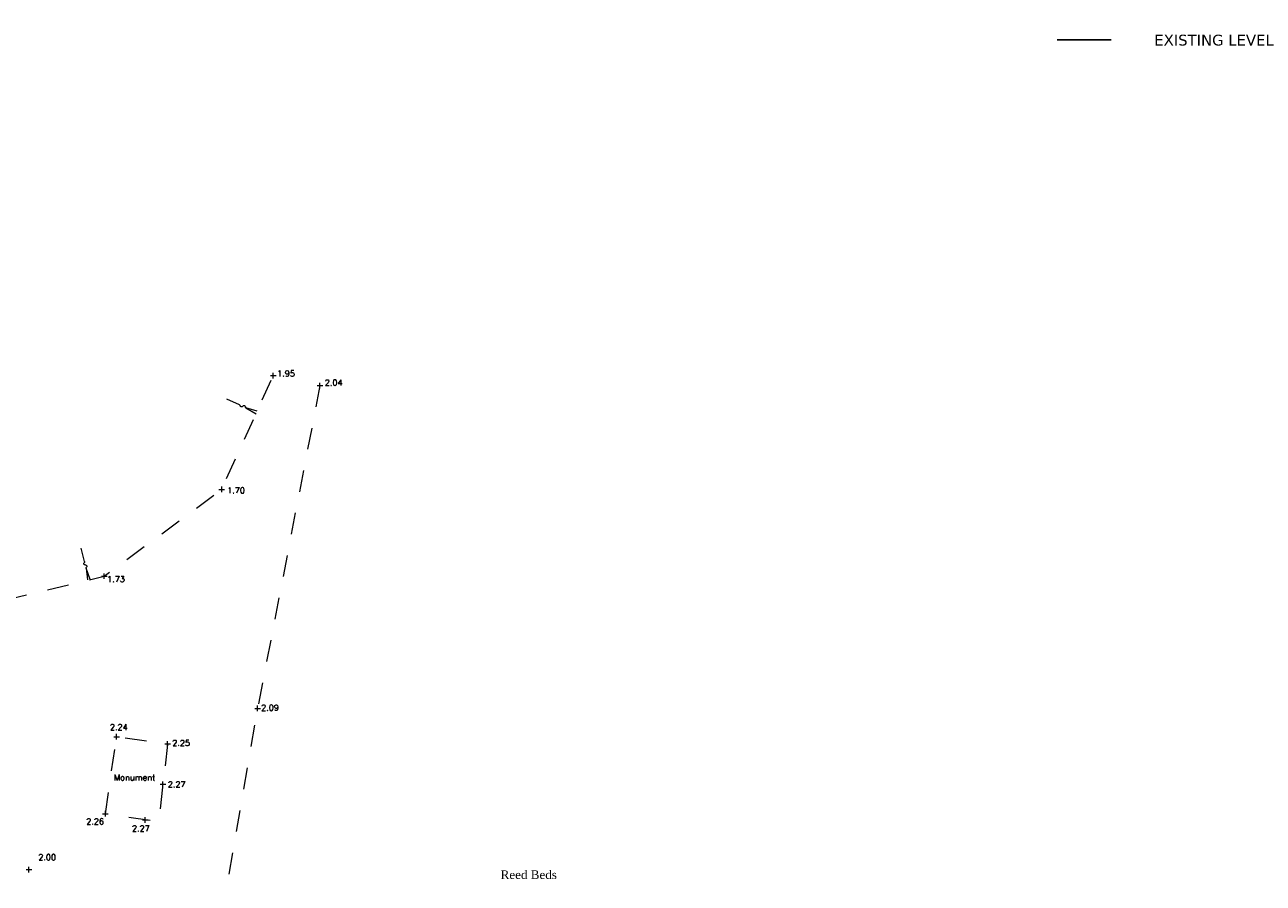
# Model space of a CAD drawing. Header units: metres. Extents: x 639013 to 639566, y 257273 to 257664.
# Tile 77 of 78: x 639381 to 639439, y 257412 to 257452. Entities that reach past the tile are written whole.
import ezdxf

# ---------------------------------------------------------------- set-up
doc = ezdxf.new("R2010")
doc.units = ezdxf.units.M
doc.linetypes.add('65208756-SWE-ZZ-XX-M-C-0002-FC06T002$0$03', pattern=[3, 1, -1, 1])
doc.linetypes.add('HIDDEN2', pattern=[3.5, 2.5, -1])
for name, color, linetype, lineweight in [('65208756-SWE-ZZ-XX-M-C-0002-FC06T002$0$0not0', 253, 'Continuous', 0), ('65208756-SWE-ZZ-XX-M-C-0002-FC06T002$0$SS_BANK_TOP', 253, '65208756-SWE-ZZ-XX-M-C-0002-FC06T002$0$03', 0), ('65208756-SWE-ZZ-XX-M-C-0002-FC06T002$0$SS_DETAIL', 253, '65208756-SWE-ZZ-XX-M-C-0002-FC06T002$0$03', 0), ('65208756-SWE-ZZ-XX-M-C-0002-FC06T002$0$SS_SLOPE', 253, 'Continuous', 0), ('65208756-SWE-ZZ-XX-M-C-0002-FC06T002$0$SS_Text_bold', 253, 'Continuous', 0), ('65208756-SWE-ZZ-XX-M-C-0002-FC06T002$0$SS_TEXT_GEN', 253, 'Continuous', 0), ('65208756-SWE-ZZ-XX-M-C-0002-FC06T002$0$SS_TXT_LEV_BANK', 253, 'Continuous', 0), ('65208756-SWE-ZZ-XX-M-C-0002-FC06T002$0$SS_TXT_LEV_GEN', 253, 'Continuous', 0), ('65208756-SWE-ZZ-XX-M-C-0002-FC06T002$0$SS_TXT_LEV_PNT', 253, 'Continuous', 0)]:
    doc.layers.add(name, color=color, linetype=linetype, lineweight=lineweight)
doc.layers.add('Z-Xref', color=7, linetype='Continuous')
doc.layers.add('Z-Zz2010T-Text', color=7, linetype='Continuous')
doc.styles.add('65208756-SWE-ZZ-XX-M-C-0002-FC06T002$0$ROMANS', font='ROMANS')
doc.styles.add('65208756-SWE-ZZ-XX-M-C-0002-FC06T002$0$Romantics', font='romantic.ttf')
doc.styles.add('SWECO STANDARD', font='verdana.ttf')

# ---------------------------------------------------------------- blocks, each defined once
blk = doc.blocks.new('65208756-SWE-ZZ-XX-M-C-0002-FC06T002')
at = {"layer": '65208756-SWE-ZZ-XX-M-C-0002-FC06T002$0$0not0', "linetype": 'Continuous'}
for p, q in [((639392.802, 257435.459), (639392.802, 257435.719)), ((639392.672, 257435.588), (639392.932, 257435.589)), ((639394.828, 257435.124), (639395.088, 257435.124)), ((639394.958, 257434.994), (639394.958, 257435.254)), ((639390.291, 257430.322), (639390.551, 257430.323)), ((639390.421, 257430.192), (639390.421, 257430.452)), ((639384.855, 257426.306), (639385.115, 257426.306)), ((639384.985, 257426.176), (639384.985, 257426.436)), ((639392.076, 257420.055), (639392.076, 257420.315)), ((639391.946, 257420.185), (639392.206, 257420.185)), ((639385.427, 257418.874), (639385.687, 257418.875)), ((639385.557, 257418.745), (639385.557, 257419.005)), ((639387.784, 257418.543), (639388.044, 257418.544)), ((639387.914, 257418.413), (639387.914, 257418.673)), ((639387.699, 257416.548), (639387.699, 257416.808)), ((639387.569, 257416.678), (639387.829, 257416.678)), ((639384.908, 257415.312), (639385.168, 257415.312)), ((639385.038, 257415.182), (639385.038, 257415.442)), ((639386.885, 257414.899), (639386.885, 257415.159)), ((639386.755, 257415.029), (639387.015, 257415.029)), ((639381.501, 257412.601), (639381.501, 257412.861)), ((639381.371, 257412.731), (639381.631, 257412.731))]:
    blk.add_line(p, q, dxfattribs=at)
at = {"layer": '65208756-SWE-ZZ-XX-M-C-0002-FC06T002$0$SS_BANK_TOP', "flags": 128}
for points in [[(639364.165, 257538.044), (639359.565, 257539.992), (639357.199, 257537.731), (639354.014, 257523.599), (639351.053, 257508.763), (639347.79, 257493.852), (639345.466, 257479.384), (639343.346, 257462.675), (639343.176, 257451.736), (639341.686, 257440.782), (639343.075, 257435.51), (639347.956, 257431.124), (639354.267, 257428.504), (639369.227, 257425.796), (639378.389, 257424.727), (639384.985, 257426.306), (639390.421, 257430.322), (639392.802, 257435.589)], [(639394.958, 257435.124), (639392.076, 257420.185), (639389.46, 257405.098), (639392.434, 257395.933), (639395.291, 257394.949), (639391.958, 257382.264)]]:
    blk.add_lwpolyline(points, dxfattribs=at)
at = {"layer": '65208756-SWE-ZZ-XX-M-C-0002-FC06T002$0$SS_DETAIL', "flags": 128}
blk.add_lwpolyline([(639385.038, 257415.312), (639385.557, 257418.875), (639387.914, 257418.543), (639387.498, 257414.935), (639385.038, 257415.312)], dxfattribs=at)
at = {"layer": '65208756-SWE-ZZ-XX-M-C-0002-FC06T002$0$SS_SLOPE'}
for p, q in [((639391.245, 257434.233), (639390.662, 257434.497)), ((639392.059, 257433.937), (639391.537, 257434.102)), ((639391.537, 257434.102), (639392.007, 257433.821)), ((639391.537, 257434.102), (639391.537, 257434.102)), ((639384.073, 257426.977), (639383.925, 257427.595)), ((639384.336, 257426.159), (639384.148, 257426.669)), ((639384.148, 257426.669), (639384.213, 257426.129)), ((639384.148, 257426.669), (639384.148, 257426.669))]:
    blk.add_line(p, q, dxfattribs=at)
at = {"layer": '65208756-SWE-ZZ-XX-M-C-0002-FC06T002$0$SS_SLOPE', "extrusion": (0, 0, -1)}
for centre, major_axis, start_param, end_param in [((639391.238, 257434.201), (0.025, 0.02), 5.601384, 6.857797), ((639391.334, 257434.199), (0.0505, 0.0404), 1.179774, 3.904909), ((639391.448, 257434.136), (0.0505, 0.0404), 4.321367, 7.046502), ((639391.544, 257434.134), (0.025, 0.02), 2.459792, 3.716204), ((639384.101, 257426.887), (0.0624, -0.015), 1.179774, 3.904909), ((639384.044, 257426.964), (0.0309, -0.0074), 5.601384, 6.857797), ((639384.12, 257426.76), (0.0624, -0.015), 4.321367, 7.046502), ((639384.177, 257426.683), (0.0309, -0.0074), 2.459792, 3.716204)]:
    blk.add_ellipse(centre, major_axis=major_axis, ratio=1, start_param=start_param, end_param=end_param, dxfattribs=at)
at = {"layer": '65208756-SWE-ZZ-XX-M-C-0002-FC06T002$0$SS_Text_bold', "style": '65208756-SWE-ZZ-XX-M-C-0002-FC06T002$0$Romantics'}
blk.add_text('Reed Beds', height=0.4, rotation=0.0408, dxfattribs=at).set_placement((639403.319, 257412.291))
at = {"layer": '65208756-SWE-ZZ-XX-M-C-0002-FC06T002$0$SS_TEXT_GEN', "style": '65208756-SWE-ZZ-XX-M-C-0002-FC06T002$0$ROMANS'}
blk.add_text('Monument', height=0.278, rotation=0.0408, dxfattribs=at).set_placement((639385.434, 257416.855))
at = {"layer": '65208756-SWE-ZZ-XX-M-C-0002-FC06T002$0$SS_TXT_LEV_BANK', "style": '65208756-SWE-ZZ-XX-M-C-0002-FC06T002$0$ROMANS'}
for s, p in [('1.95', (639392.983, 257435.542)), ('2.04', (639395.185, 257435.123)), ('1.70', (639390.672, 257430.139)), ('1.73', (639385.116, 257426.035)), ('2.09', (639392.241, 257420.082))]:
    blk.add_text(s, height=0.274, rotation=0.0408, dxfattribs=at).set_placement(p)
at = {"layer": '65208756-SWE-ZZ-XX-M-C-0002-FC06T002$0$SS_TXT_LEV_GEN', "style": '65208756-SWE-ZZ-XX-M-C-0002-FC06T002$0$ROMANS'}
for s, p in [('2.24', (639385.248, 257419.184)), ('2.25', (639388.13, 257418.45)), ('2.27', (639387.926, 257416.535)), ('2.26', (639384.153, 257414.818)), ('2.27', (639386.268, 257414.494))]:
    blk.add_text(s, height=0.274, rotation=0.0408, dxfattribs=at).set_placement(p)
at = {"layer": '65208756-SWE-ZZ-XX-M-C-0002-FC06T002$0$SS_TXT_LEV_PNT', "style": '65208756-SWE-ZZ-XX-M-C-0002-FC06T002$0$ROMANS'}
blk.add_text('2.00', height=0.274, rotation=0.0408, dxfattribs=at).set_placement((639381.934, 257413.165))

msp = doc.modelspace()

# ---------------------------------------------------------------- linework, layer by layer
at = {"layer": 'Z-Zz2010T-Text', "color": 92, "linetype": 'HIDDEN2', "elevation": 0}
msp.add_lwpolyline([(639429.052, 257451.129), (639432.353, 257451.129)], dxfattribs=at)

# ---------------------------------------------------------------- block references
at = {"layer": 'Z-Xref', "linetype": 'Continuous'}
msp.add_blockref('65208756-SWE-ZZ-XX-M-C-0002-FC06T002', (0, 0), dxfattribs=at)

# ---------------------------------------------------------------- texts
at = {"insert": (639433.548, 257451.36), "char_height": 0.5, "width": 14.41336, "attachment_point": 1, "style": 'SWECO STANDARD'}
msp.add_mtext('EXISTING LEVEL', dxfattribs=at)

doc.saveas('drawing.dxf')
